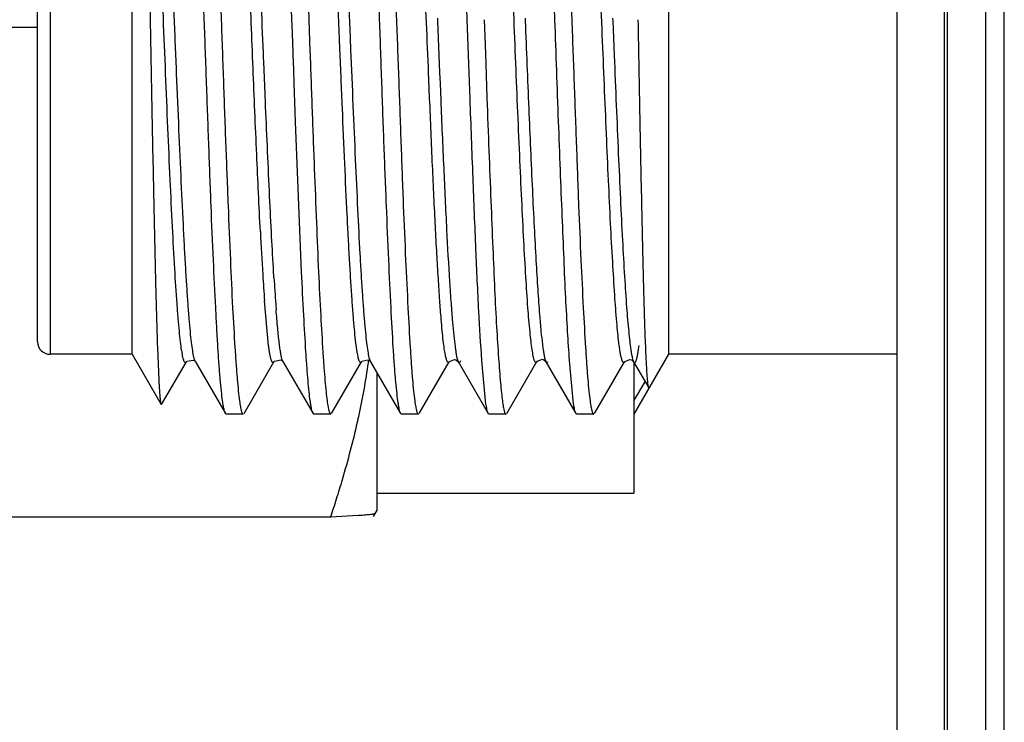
# Model space of a CAD drawing. Header units: inches. Extents: x 0.2 to 16.8, y 0.2 to 10.8.
# Tile 20 of 28: x 8.949 to 9.261, y 5.349 to 5.572. Entities that reach past the tile are written whole.
import ezdxf

# ---------------------------------------------------------------- set-up
doc = ezdxf.new("R2010")
doc.units = ezdxf.units.IN
doc.header["$LTSCALE"] = 0.935
doc.header["$MEASUREMENT"] = 0
doc.layers.get('0').update_dxf_attribs({"linetype": 'CONTINUOUS'})

msp = doc.modelspace()

# ---------------------------------------------------------------- linework, layer by layer
at = {"color": 6, "linetype": 'CONTINUOUS'}
msp.add_line((9.2432052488, 2.8702251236), (9.2432052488, 7.9351351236), dxfattribs=at)
at = {"color": 9, "linetype": 'CONTINUOUS'}
for p, q in [((9.2552052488, 7.9351351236), (9.2552052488, 2.8702251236)), ((9.2612052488, 2.8702251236), (9.2612052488, 7.9351351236)), ((8.958819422, 5.6779755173), (8.958819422, 5.4659755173)), ((9.0260085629, 5.5717761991), (9.0258229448, 5.5763295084)), ((9.0260832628, 5.56994481), (9.0260085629, 5.5717761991)), ((9.0264334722, 5.5613816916), (9.0260832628, 5.56994481)), ((9.0264875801, 5.5600637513), (9.0264334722, 5.5613816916)), ((9.0265459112, 5.5586449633), (9.0264875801, 5.5600637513)), ((9.0269697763, 5.5484162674), (9.0265459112, 5.5586449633)), ((9.0791081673, 5.5470560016), (9.0788634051, 5.5529914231)), ((9.0270839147, 5.5456922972), (9.0269697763, 5.5484162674)), ((9.0271392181, 5.5443780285), (9.0270839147, 5.5456922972)), ((9.0297349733, 5.4908159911), (9.029661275, 5.4920303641)), ((9.0297729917, 5.4901982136), (9.0297349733, 5.4908159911)), ((9.0326065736, 5.4636971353), (9.0324063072, 5.4641884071)), ((9.0603872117, 5.4636795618), (9.0600474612, 5.4646193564))]:
    msp.add_line(p, q, dxfattribs=at)
at = {"color": 7, "linetype": 'CONTINUOUS'}
for p, q in [((9.2272052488, 2.8802251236), (9.2272052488, 7.9251351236)), ((9.2422052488, 2.8802251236), (9.2422052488, 7.9251351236)), ((8.984819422, 5.4659755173), (8.984819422, 5.6779755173)), ((9.154819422, 5.6779755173), (9.154819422, 5.4659755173)), ((8.954819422, 5.469975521), (8.954819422, 5.6739755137)), ((9.0354661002, 5.5719755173), (9.0346480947, 5.595359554)), ((9.0399991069, 5.5955523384), (9.0408327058, 5.5719755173)), ((9.0910146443, 5.5719755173), (9.0901780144, 5.5962605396)), ((9.0815457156, 5.5725067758), (9.0815827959, 5.57158787)), ((9.1093222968, 5.5725114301), (9.1093597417, 5.5715888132)), ((9.1370931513, 5.5725066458), (9.137127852, 5.5716441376)), ((8.954819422, 5.5695202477), (8.8320029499, 5.5695202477)), ((9.0355231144, 5.5703203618), (9.0354661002, 5.5719755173)), ((9.0358198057, 5.5618391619), (9.0355231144, 5.5703203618)), ((9.0408327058, 5.5719755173), (9.0411792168, 5.5620336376)), ((9.0815827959, 5.57158787), (9.0819127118, 5.5634209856)), ((9.0913007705, 5.5638432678), (9.0910146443, 5.5719755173)), ((9.0963827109, 5.5719755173), (9.0966525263, 5.564034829)), ((9.137127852, 5.5716441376), (9.1375724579, 5.5606578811)), ((9.0819127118, 5.5634209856), (9.0822447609, 5.5552764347)), ((9.0915175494, 5.5578497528), (9.0913007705, 5.5638432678)), ((9.0966525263, 5.564034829), (9.0968580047, 5.5580478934)), ((9.0358682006, 5.560474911), (9.0358198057, 5.5618391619)), ((9.0359188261, 5.5590530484), (9.0358682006, 5.560474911)), ((9.0362915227, 5.5487361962), (9.0359188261, 5.5590530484)), ((9.0919207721, 5.5469389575), (9.0915175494, 5.5578497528)), ((9.0968580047, 5.5580478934), (9.0972421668, 5.5471235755)), ((9.0822447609, 5.5552764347), (9.0823905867, 5.5517444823)), ((9.0823905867, 5.5517444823), (9.0826090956, 5.5465193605)), ((9.0363932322, 5.5459622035), (9.0362915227, 5.5487361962)), ((9.036627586, 5.5396294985), (9.0363932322, 5.5459622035)), ((9.0385290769, 5.4921048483), (9.036627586, 5.5396294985)), ((9.0280744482, 5.468688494), (9.0267792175, 5.4828762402)), ((8.9928518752, 5.4680879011), (8.993422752, 5.455227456)), ((8.984819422, 5.4659755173), (8.958819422, 5.4659755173)), ((8.984819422, 5.4659755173), (8.9940077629, 5.4500608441)), ((8.9941507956, 5.4500622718), (9.0020092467, 5.4636418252)), ((9.0020092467, 5.4636418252), (9.0020031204, 5.4636313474)), ((9.0046525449, 5.4638960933), (9.00484021, 5.4636789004)), ((9.0048686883, 5.463627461), (9.00484021, 5.4636789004)), ((9.004866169, 5.4636321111), (9.0143768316, 5.4471963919)), ((9.0202809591, 5.4472092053), (9.0297788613, 5.4636247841)), ((9.0323711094, 5.4639664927), (9.0326066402, 5.4637043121)), ((9.0326318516, 5.4636590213), (9.0326066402, 5.4637043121)), ((9.0326309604, 5.4636607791), (9.042148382, 5.4472176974)), ((9.0480486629, 5.4471996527), (9.0575481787, 5.4636183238)), ((9.0575481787, 5.4636183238), (9.0575398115, 5.4636040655)), ((9.0601154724, 5.4639612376), (9.0603871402, 5.4636663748)), ((9.0604100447, 5.4636253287), (9.0603871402, 5.4636663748)), ((9.0604127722, 5.4636207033), (9.0699069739, 5.4472118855)), ((9.0758120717, 5.4471908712), (9.0853188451, 5.463621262)), ((9.0853188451, 5.463621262), (9.085310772, 5.4636074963)), ((9.0874461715, 5.4642284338), (9.0881976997, 5.4636068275)), ((9.0879574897, 5.464188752), (9.0881867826, 5.4636509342)), ((9.0881867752, 5.4636577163), (9.0881960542, 5.4636419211)), ((9.0881867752, 5.4636577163), (9.097698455, 5.4472256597)), ((9.0967959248, 5.4512816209), (9.0956528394, 5.4640258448)), ((9.1035868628, 5.4472236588), (9.1131070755, 5.4636682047)), ((9.1153242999, 5.4642396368), (9.1159698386, 5.4636742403)), ((9.1157683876, 5.4641022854), (9.1159631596, 5.4636545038)), ((9.115966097, 5.4636320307), (9.1254611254, 5.4472253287)), ((9.1245791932, 5.4512943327), (9.1234281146, 5.4640265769)), ((9.1313717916, 5.4471929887), (9.1408843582, 5.463634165)), ((9.1408843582, 5.463634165), (9.1408692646, 5.4636087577)), ((9.1430259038, 5.4642151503), (9.1437527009, 5.4636080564)), ((9.143750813, 5.4636086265), (9.1485353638, 5.4553405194)), ((9.154819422, 5.4659755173), (9.1438497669, 5.4469755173)), ((9.1438509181, 5.4636033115), (9.1438509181, 5.4219758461)), ((9.2272052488, 5.4659755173), (9.154819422, 5.4659755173)), ((9.0623509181, 5.4597970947), (9.0623509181, 5.4165930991)), ((9.1438497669, 5.4512342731), (9.1474378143, 5.4572372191)), ((9.1486817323, 5.4553447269), (9.1485408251, 5.4553499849)), ((9.0146318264, 5.4469755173), (9.0143753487, 5.4471963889)), ((9.020007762, 5.4469755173), (9.0146318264, 5.4469755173)), ((9.0424264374, 5.4469755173), (9.0421425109, 5.4472176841)), ((9.0477875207, 5.4469755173), (9.0424264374, 5.4469755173)), ((9.0701862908, 5.4469755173), (9.0699182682, 5.4472119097)), ((9.0755613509, 5.4469755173), (9.0701862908, 5.4469755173)), ((9.0979862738, 5.4469755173), (9.0976950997, 5.447225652)), ((9.103302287, 5.4469755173), (9.0979862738, 5.4469755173)), ((9.1257508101, 5.4469755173), (9.125467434, 5.447225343)), ((9.1311176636, 5.4469755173), (9.1257508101, 5.4469755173)), ((9.0623509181, 5.4219755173), (9.1438509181, 5.4219755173)), ((9.0623509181, 5.4165922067), (9.0611748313, 5.4145551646)), ((9.0477107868, 5.4144114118), (8.8324910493, 5.4144114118)), ((9.0565959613, 5.4148782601), (9.0477107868, 5.4144114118))]:
    msp.add_line(p, q, dxfattribs=at)
for points in [[(9.0020045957, 5.4636307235), (9.0021632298, 5.4638374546), (9.0042568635, 5.4641730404), (9.0046525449, 5.4638960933)], [(9.0297764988, 5.4636549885), (9.0299160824, 5.4638439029), (9.0319408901, 5.4642397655), (9.0323711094, 5.4639664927)], [(9.0575387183, 5.4636139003), (9.0576579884, 5.4637823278), (9.0596533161, 5.4642355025), (9.0601154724, 5.4639612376)], [(9.0853108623, 5.4636074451), (9.0853870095, 5.463723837), (9.0869700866, 5.4643576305), (9.0874461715, 5.4642284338)], [(9.1131080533, 5.4636692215), (9.1132094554, 5.4638170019), (9.1148828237, 5.464390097), (9.1153242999, 5.4642396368)], [(9.140869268, 5.4636087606), (9.1409454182, 5.4637230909), (9.1425553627, 5.464350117), (9.1430259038, 5.4642151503)]]:
    msp.add_lwpolyline(points, dxfattribs=at)
for centre, radius, start, end in [((10.4402213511, 5.5774069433), 1.4166145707, 182.9357481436, 183.4878465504), ((9.8436247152, 5.5407341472), 0.8188919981, 183.4661686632, 184.0515454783), ((8.958819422, 5.4699755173), 0.004, 180, 270), ((9.0397842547, 5.4731962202), 0.0397332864, 188.6735413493, 190.0951634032), ((8.8219167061, 5.4975900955), 0.2402665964, 347.6734215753, 351.7971067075), ((8.8392165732, 5.494834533), 0.2227507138, 351.8637378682, 352.0505838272), ((8.8070063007, 5.5007497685), 0.2555078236, 347.3713345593, 347.6950150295), ((8.7126452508, 5.5272908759), 0.3535685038, 341.3819608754, 342.3651328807)]:
    msp.add_arc(centre, radius, start, end, dxfattribs=at)
at = {"color": 9, "linetype": 'CONTINUOUS'}
for centre, radius, start, end in [((9.7646269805, 5.5350777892), 0.7362231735, 183.4948716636, 184.1394338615), ((9.5467825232, 5.5194275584), 0.5178173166, 184.1522095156, 184.3578716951)]:
    msp.add_arc(centre, radius, start, end, dxfattribs=at)
at = {"color": 7, "linetype": 'CONTINUOUS'}
for points, knots in [([(9.0076887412, 5.5719755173), (9.007442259, 5.5787505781), (9.006973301, 5.592129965), (9.0062725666, 5.6117515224), (9.0055570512, 5.6303157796), (9.0048464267, 5.6473211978), (9.0041413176, 5.6623195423), (9.0035296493, 5.6733758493), (9.0030230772, 5.680920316), (9.0026656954, 5.6855137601), (9.0023110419, 5.6893499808), (9.002049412, 5.6916493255), (9.0019123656, 5.6926669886)], [0, 0, 0, 0, 0.1682981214, 0.3323392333, 0.4874037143, 0.6294863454, 0.7548556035, 0.8601385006, 0.9043646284, 0.942562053, 0.9745090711, 1, 1, 1, 1]), ([(9.0072723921, 5.6927142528), (9.0074123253, 5.6917002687), (9.0076751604, 5.6894070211), (9.0080264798, 5.6855786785), (9.0083791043, 5.6809912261), (9.0088829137, 5.6734509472), (9.009497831, 5.6623950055), (9.0102108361, 5.6473917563), (9.0109198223, 5.6303748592), (9.0116172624, 5.6117934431), (9.0123436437, 5.5921525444), (9.0128280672, 5.5787587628), (9.0130631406, 5.5719755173)], [0, 0, 0, 0, 0.0254000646, 0.0572660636, 0.0953954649, 0.1395680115, 0.2447904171, 0.3701610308, 0.5122859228, 0.667421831, 0.8315755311, 1, 1, 1, 1]), ([(9.063259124, 5.5719755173), (9.0630178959, 5.5787592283), (9.0625271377, 5.5921540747), (9.0618072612, 5.6117969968), (9.0611239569, 5.6303804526), (9.0604042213, 5.64739803), (9.0596787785, 5.66240107), (9.0590764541, 5.6734575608), (9.0585776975, 5.6809977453), (9.0582230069, 5.6855846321), (9.057867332, 5.6894121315), (9.057601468, 5.6917046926), (9.0574607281, 5.6927183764)], [0, 0, 0, 0, 0.1684346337, 0.3325971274, 0.487738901, 0.6298679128, 0.75523855, 0.860452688, 0.9046196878, 0.9427441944, 0.9746055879, 1, 1, 1, 1]), ([(9.0628071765, 5.6927397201), (9.0629499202, 5.6917277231), (9.0632203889, 5.6894382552), (9.0635811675, 5.6856146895), (9.0639372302, 5.6810306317), (9.0642836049, 5.6757161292), (9.0646270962, 5.6697068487), (9.0651119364, 5.6604262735), (9.0657473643, 5.6474295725), (9.0664857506, 5.6304072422), (9.0671729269, 5.6118163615), (9.0678656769, 5.5921636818), (9.0683434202, 5.5787621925), (9.0685925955, 5.5719755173)], [0, 0, 0, 0, 0.0253553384, 0.0571824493, 0.0952773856, 0.1394198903, 0.1893086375, 0.2446050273, 0.3699769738, 0.5121300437, 0.6673091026, 0.8315147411, 1, 1, 1, 1]), ([(9.1188049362, 5.5719755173), (9.1185738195, 5.5787633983), (9.118111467, 5.5921666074), (9.1173848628, 5.6118198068), (9.1166400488, 5.6304096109), (9.1159533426, 5.6474344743), (9.1152746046, 5.6624428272), (9.1146345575, 5.6734977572), (9.1141139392, 5.6810348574), (9.1137580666, 5.6856183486), (9.1134102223, 5.6894414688), (9.1131539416, 5.6917310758), (9.1130184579, 5.6927431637)], [0, 0, 0, 0, 0.1684963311, 0.3327142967, 0.4879033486, 0.6300554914, 0.7554234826, 0.8606173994, 0.9047632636, 0.942853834, 0.9746674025, 1, 1, 1, 1]), ([(9.02546595, 5.5048535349), (9.0250431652, 5.5129988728), (9.0242476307, 5.5302663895), (9.0231285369, 5.5570066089), (9.0221865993, 5.5802623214), (9.0214169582, 5.5989043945), (9.020845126, 5.612352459), (9.0202727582, 5.6251057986), (9.0196965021, 5.636946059), (9.0191217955, 5.6476699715), (9.018554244, 5.6570954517), (9.0180649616, 5.6640603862), (9.0176616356, 5.6688603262), (9.0173745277, 5.6718443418), (9.0170873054, 5.674398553), (9.0168015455, 5.6765151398), (9.0165179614, 5.67818605), (9.0163020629, 5.6791459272), (9.0161836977, 5.6795457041)], [0, 0, 0, 0, 0.1398251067, 0.2963307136, 0.4588146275, 0.5388290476, 0.6161876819, 0.6895656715, 0.7576817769, 0.8194072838, 0.8736704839, 0.9195562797, 0.9390981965, 0.9562454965, 0.9709460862, 0.9831601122, 0.9928524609, 1, 1, 1, 1]), ([(9.0506922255, 5.5624100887), (9.0504031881, 5.5694842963), (9.0498324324, 5.5834846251), (9.0489769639, 5.6039971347), (9.0482669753, 5.6204589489), (9.047682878, 5.6328227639), (9.0472482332, 5.6412820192), (9.0468123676, 5.6490776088), (9.0463813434, 5.6561327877), (9.0459616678, 5.6623802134), (9.045547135, 5.6677620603), (9.045184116, 5.6716822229), (9.0448789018, 5.674348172), (9.0446614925, 5.6759861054), (9.0444436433, 5.6773765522), (9.0442271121, 5.6785169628), (9.0440131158, 5.6794037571), (9.0438503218, 5.6799051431), (9.0437613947, 5.6801078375)], [0, 0, 0, 0, 0.180031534, 0.3562930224, 0.5220412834, 0.5990072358, 0.6710274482, 0.737424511, 0.7975405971, 0.8507588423, 0.896638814, 0.934792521, 0.9508568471, 0.9648682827, 0.9768032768, 0.9866418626, 0.9943717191, 1, 1, 1, 1]), ([(9.1196031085, 5.679323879), (9.1198090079, 5.6762784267), (9.1201951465, 5.6696410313), (9.1207387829, 5.6589246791), (9.1213224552, 5.6467636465), (9.1219090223, 5.6333584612), (9.1224696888, 5.6189301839), (9.1232126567, 5.5983551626), (9.1237537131, 5.5826149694), (9.1241423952, 5.5719755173)], [0, 0, 0, 0, 0.0852250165, 0.1856272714, 0.2995925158, 0.4251584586, 0.5602649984, 0.7027417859, 1, 1, 1, 1]), ([(8.9876951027, 5.6784214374), (8.9877655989, 5.6775447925), (8.9878985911, 5.6755561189), (8.9881589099, 5.6706714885), (8.9884593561, 5.662942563), (8.9888009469, 5.6518847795), (8.989156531, 5.638680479), (8.9895058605, 5.623678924), (8.989840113, 5.6072664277), (8.9901893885, 5.5898738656), (8.9904239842, 5.5779990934), (8.9905391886, 5.5719755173)], [0, 0, 0, 0, 0.0247762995, 0.0561452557, 0.1378020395, 0.2426690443, 0.3678110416, 0.5099230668, 0.6654022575, 0.8302745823, 1, 1, 1, 1]), ([(9.0005053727, 5.4672042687), (9.0003676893, 5.4680991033), (9.0001072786, 5.4701192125), (8.999756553, 5.4734874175), (8.9994026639, 5.4775146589), (8.9988951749, 5.4841197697), (8.9982738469, 5.4937889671), (8.9975618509, 5.5068956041), (8.9968523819, 5.5217440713), (8.9961442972, 5.5379383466), (8.9954338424, 5.5550448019), (8.9947163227, 5.572602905), (8.9940008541, 5.5901429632), (8.9932933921, 5.6071967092), (8.9925823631, 5.6233083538), (8.9918664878, 5.6380465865), (8.9911604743, 5.6510181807), (8.9905525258, 5.66055873), (8.9900444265, 5.6670486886), (8.9896853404, 5.6709822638), (8.9893282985, 5.6742537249), (8.9890638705, 5.6762082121), (8.9889249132, 5.6770696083)], [0, 0, 0, 0, 0.0129196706, 0.029058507, 0.0483230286, 0.0706082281, 0.1235909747, 0.1865835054, 0.2579159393, 0.3357210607, 0.4178983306, 0.5022375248, 0.5864864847, 0.6684052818, 0.745805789, 0.8166250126, 0.8789684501, 0.9311854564, 0.9530404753, 0.9718627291, 0.987548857, 1, 1, 1, 1]), ([(8.9905391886, 5.5719755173), (8.9907346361, 5.5617563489), (8.9910908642, 5.5419380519), (8.9916762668, 5.5138032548), (8.9922044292, 5.4893919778), (8.9926237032, 5.4745810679), (8.9928518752, 5.4680879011)], [0, 0, 0, 0, 0.2950813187, 0.5722461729, 0.8124265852, 1, 1, 1, 1]), ([(9.0134926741, 5.4512067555), (9.013352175, 5.4522186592), (9.0130828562, 5.4545076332), (9.0127193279, 5.4583303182), (9.012358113, 5.4629137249), (9.0120065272, 5.4682278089), (9.011659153, 5.474236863), (9.0111720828, 5.4835174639), (9.0105448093, 5.496515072), (9.0098161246, 5.5135388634), (9.0091262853, 5.5321312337), (9.0084197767, 5.5517853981), (9.0079356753, 5.5651880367), (9.0076887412, 5.5719755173)], [0, 0, 0, 0, 0.0253441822, 0.0571659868, 0.0952578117, 0.1393976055, 0.1892841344, 0.2445785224, 0.369947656, 0.5121032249, 0.6672898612, 0.8315044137, 1, 1, 1, 1]), ([(9.0130631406, 5.5719755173), (9.0132982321, 5.5651917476), (9.0137589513, 5.5517961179), (9.014473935, 5.5321533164), (9.0152116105, 5.5135723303), (9.0159052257, 5.4965542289), (9.0165934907, 5.4815493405), (9.0172316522, 5.4704944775), (9.0177458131, 5.4629550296), (9.0180957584, 5.458368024), (9.0184395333, 5.4545401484), (9.0186960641, 5.4522470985), (9.0188335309, 5.4512333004)], [0, 0, 0, 0, 0.1684346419, 0.3325979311, 0.4877417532, 0.629869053, 0.7552386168, 0.8604626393, 0.9046338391, 0.9427574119, 0.9746132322, 1, 1, 1, 1]), ([(9.0690392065, 5.4512364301), (9.068902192, 5.4522506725), (9.0686398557, 5.4545438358), (9.0682831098, 5.4583717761), (9.0679228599, 5.4629589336), (9.0674119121, 5.4704989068), (9.0667975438, 5.481554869), (9.0661038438, 5.4965588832), (9.0653958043, 5.5135757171), (9.0646585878, 5.5321556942), (9.0639572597, 5.5517976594), (9.0635003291, 5.5651924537), (9.063259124, 5.5719755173)], [0, 0, 0, 0, 0.025396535, 0.0572648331, 0.0953974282, 0.1395714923, 0.2447924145, 0.3701602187, 0.5122846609, 0.6674214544, 0.8315752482, 1, 1, 1, 1]), ([(9.0685925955, 5.5719755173), (9.0688417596, 5.565189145), (9.0693325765, 5.5517885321), (9.0700380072, 5.5321374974), (9.0707118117, 5.5135477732), (9.0714410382, 5.496526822), (9.0721800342, 5.481522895), (9.0727787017, 5.4704665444), (9.0732701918, 5.462927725), (9.0736191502, 5.4583429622), (9.0739710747, 5.4545182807), (9.0742372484, 5.4522279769), (9.0743798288, 5.4512157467)], [0, 0, 0, 0, 0.1684851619, 0.3326956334, 0.487861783, 0.6300029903, 0.7553731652, 0.8605643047, 0.9047105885, 0.9428083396, 0.9746383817, 1, 1, 1, 1]), ([(9.1093597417, 5.5715888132), (9.1097347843, 5.5623483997), (9.1104629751, 5.5444829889), (9.1114112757, 5.5227168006), (9.1121868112, 5.5066594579), (9.112747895, 5.4961231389), (9.1133093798, 5.4868588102), (9.1137164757, 5.4811290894), (9.1139270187, 5.4785009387)], [0, 0, 0, 0, 0.2976703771, 0.5755199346, 0.7012601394, 0.8151169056, 0.9151354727, 1, 1, 1, 1]), ([(9.1234281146, 5.4640265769), (9.1232122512, 5.4670599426), (9.1227838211, 5.4736852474), (9.1222013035, 5.4844042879), (9.1216548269, 5.4966079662), (9.1211076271, 5.5100879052), (9.1205310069, 5.5246164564), (9.1197369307, 5.5453617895), (9.119170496, 5.5612390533), (9.1188049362, 5.5719755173)], [0, 0, 0, 0, 0.0844325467, 0.1843273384, 0.2980419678, 0.4235967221, 0.5588980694, 0.7017358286, 1, 1, 1, 1]), ([(9.1241423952, 5.5719755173), (9.1243903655, 5.5651877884), (9.1248855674, 5.5517848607), (9.1255972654, 5.5321305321), (9.1262679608, 5.5135377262), (9.1269919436, 5.4965143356), (9.1277299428, 5.4815091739), (9.1283368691, 5.4704531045), (9.1288304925, 5.4629150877), (9.1291771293, 5.4583313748), (9.1295253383, 5.4545080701), (9.1297891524, 5.4522187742), (9.1299311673, 5.4512071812)], [0, 0, 0, 0, 0.1685061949, 0.3327342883, 0.4879156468, 0.630066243, 0.755437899, 0.8606214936, 0.9047591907, 0.9428442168, 0.9746577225, 1, 1, 1, 1]), ([(9.1475278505, 5.469379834), (9.1474161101, 5.472166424), (9.1472014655, 5.4783041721), (9.1469144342, 5.4883001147), (9.1466396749, 5.4997983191), (9.1462525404, 5.5175117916), (9.1457425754, 5.5417140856), (9.1454051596, 5.5616286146), (9.1452231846, 5.5719755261)], [0, 0, 0, 0, 0.0815264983, 0.1795336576, 0.2923330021, 0.4177513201, 0.6974795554, 1, 1, 1, 1]), ([(9.0411792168, 5.5620336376), (9.0414019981, 5.5557113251), (9.0418485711, 5.5432957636), (9.0425309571, 5.5251615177), (9.0432043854, 5.5081346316), (9.0438547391, 5.4926128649), (9.0445160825, 5.4789599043), (9.0451094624, 5.4689039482), (9.0455853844, 5.4620325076), (9.0459132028, 5.4578306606), (9.0462381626, 5.4543013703), (9.0464810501, 5.4521778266), (9.0466106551, 5.451233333)], [0, 0, 0, 0, 0.1710545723, 0.3359202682, 0.4906770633, 0.6318029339, 0.7559790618, 0.8602670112, 0.9041703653, 0.9422193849, 0.9742225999, 1, 1, 1, 1]), ([(9.0567955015, 5.4639356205), (9.0567202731, 5.4641242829), (9.0565796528, 5.4645745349), (9.0563932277, 5.465355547), (9.0562050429, 5.4663342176), (9.055932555, 5.4680254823), (9.0556043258, 5.4706207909), (9.0552309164, 5.4742971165), (9.0548573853, 5.478698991), (9.0544823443, 5.4837934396), (9.0541056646, 5.4895437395), (9.0537268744, 5.4959078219), (9.0533467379, 5.5028380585), (9.0528243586, 5.5130565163), (9.052184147, 5.526826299), (9.0514358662, 5.5442539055), (9.0509432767, 5.5562655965), (9.0506922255, 5.5624100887)], [0, 0, 0, 0, 0.0061714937, 0.0143007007, 0.0243943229, 0.0364441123, 0.0663489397, 0.1038626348, 0.1487209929, 0.2005768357, 0.2590760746, 0.3238185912, 0.3942928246, 0.4699693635, 0.6347144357, 0.8131419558, 1, 1, 1, 1]), ([(9.1375724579, 5.5606578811), (9.1377884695, 5.5553692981), (9.1382200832, 5.5449922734), (9.1388758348, 5.5298406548), (9.1395196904, 5.5156165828), (9.1401599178, 5.5026307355), (9.1408056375, 5.4911689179), (9.1414486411, 5.4814933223), (9.1420063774, 5.4746503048), (9.1424717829, 5.4702276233), (9.1427080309, 5.468378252), (9.1428310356, 5.4675472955)], [0, 0, 0, 0, 0.1702335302, 0.3340348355, 0.4877632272, 0.6281766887, 0.752192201, 0.8569773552, 0.9400477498, 0.9729835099, 1, 1, 1, 1]), ([(9.0826090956, 5.5465193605), (9.0829120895, 5.5393309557), (9.0835088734, 5.525649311), (9.0844022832, 5.5064613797), (9.0851829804, 5.4921587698), (9.0858463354, 5.4823789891), (9.0861810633, 5.478103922), (9.0863512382, 5.4761327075)], [0, 0, 0, 0, 0.3062035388, 0.5828303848, 0.8175060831, 0.9157948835, 1, 1, 1, 1]), ([(9.0956528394, 5.4640258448), (9.0952911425, 5.4691971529), (9.0945896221, 5.4808987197), (9.0937039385, 5.5002037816), (9.0928259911, 5.5226694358), (9.0922316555, 5.5386031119), (9.0919207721, 5.5469389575)], [0, 0, 0, 0, 0.1873711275, 0.4236842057, 0.6984953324, 1, 1, 1, 1]), ([(9.0972421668, 5.5471235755), (9.0974420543, 5.5415574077), (9.0978496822, 5.5306953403), (9.0984899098, 5.514906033), (9.0990885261, 5.5002129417), (9.099657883, 5.4868943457), (9.1002553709, 5.4752068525), (9.1008711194, 5.4653768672), (9.1014045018, 5.4584353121), (9.1018415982, 5.4539498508), (9.1020600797, 5.4520750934), (9.1021725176, 5.4512330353)], [0, 0, 0, 0, 0.1739930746, 0.339557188, 0.4936457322, 0.6333701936, 0.755994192, 0.8592192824, 0.9410457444, 0.9734615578, 1, 1, 1, 1]), ([(9.0412474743, 5.4512373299), (9.0411178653, 5.4521841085), (9.0408750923, 5.4543130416), (9.0405502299, 5.4578515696), (9.0402221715, 5.4620649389), (9.0397449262, 5.4689558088), (9.0391487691, 5.4790403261), (9.0387376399, 5.4875040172), (9.0385290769, 5.4921048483)], [0, 0, 0, 0, 0.0699814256, 0.156884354, 0.2602184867, 0.3794619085, 0.6627245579, 1, 1, 1, 1]), ([(9.0863512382, 5.4761327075), (9.0864742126, 5.4747082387), (9.086711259, 5.4721363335), (9.0870509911, 5.4691024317), (9.0873333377, 5.4671027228), (9.0875303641, 5.4659292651), (9.0877278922, 5.4649795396), (9.0878777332, 5.4644255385), (9.0879574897, 5.464188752)], [0, 0, 0, 0, 0.3554652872, 0.6421189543, 0.7588703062, 0.857528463, 0.9378809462, 1, 1, 1, 1]), ([(9.1139270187, 5.4785009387), (9.1140673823, 5.4767488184), (9.1143393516, 5.4735974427), (9.1147328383, 5.4698904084), (9.1150595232, 5.4674740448), (9.115284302, 5.4660866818), (9.1155071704, 5.4649913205), (9.1156765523, 5.4643634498), (9.1157683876, 5.4641022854)], [0, 0, 0, 0, 0.36279691, 0.652850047, 0.7693015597, 0.8660478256, 0.9428600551, 1, 1, 1, 1]), ([(9.0297784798, 5.4636380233), (9.0297477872, 5.4635843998), (9.0296882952, 5.4634937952), (9.0295822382, 5.4633921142), (9.029460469, 5.4633558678), (9.0293406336, 5.4634035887), (9.0292349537, 5.4635133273), (9.0291302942, 5.4636800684), (9.0290257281, 5.4639074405), (9.0289204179, 5.4641959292), (9.0288146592, 5.4645460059), (9.0286633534, 5.4651334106), (9.0284795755, 5.4660226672), (9.0282692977, 5.4672737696), (9.0281401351, 5.4681902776), (9.0280744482, 5.468688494)], [0, 0, 0, 0, 0.0307109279, 0.0536682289, 0.0717394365, 0.0902885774, 0.1143855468, 0.1465390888, 0.1877786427, 0.2385564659, 0.2990882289, 0.3694801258, 0.5399982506, 0.7502168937, 1, 1, 1, 1]), ([(9.1428310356, 5.4675472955), (9.1429006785, 5.467076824), (9.1430360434, 5.4662286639), (9.1432599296, 5.465101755), (9.1434566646, 5.4643416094), (9.143622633, 5.4638813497), (9.1437067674, 5.4637005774), (9.1437505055, 5.4636240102)], [0, 0, 0, 0, 0.3529084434, 0.637145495, 0.8524896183, 0.934568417, 1, 1, 1, 1]), ([(9.1437535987, 5.4636186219), (9.1437847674, 5.4635645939), (9.1438451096, 5.4634734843), (9.1439527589, 5.4633715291), (9.1440766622, 5.4633370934), (9.1441972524, 5.4633890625), (9.1443029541, 5.4635035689), (9.1444077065, 5.4636763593), (9.1445121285, 5.4639109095), (9.1446171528, 5.4642075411), (9.1447224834, 5.4645665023), (9.1448729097, 5.4651667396), (9.1450555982, 5.4660722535), (9.1452650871, 5.4673421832), (9.1453944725, 5.4682708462), (9.1454604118, 5.4687748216)], [0, 0, 0, 0, 0.0304903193, 0.0532246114, 0.071122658, 0.0896754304, 0.1139742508, 0.1464561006, 0.1880872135, 0.2392711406, 0.3001822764, 0.3708891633, 0.5417031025, 0.7515416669, 1, 1, 1, 1]), ([(9.1485361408, 5.455343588), (9.1485075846, 5.4553939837), (9.1484607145, 5.4555353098), (9.1484009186, 5.4557967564), (9.1483409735, 5.4561565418), (9.1482802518, 5.4566129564), (9.1482193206, 5.4571662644), (9.1481317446, 5.4580951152), (9.1480248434, 5.4594932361), (9.1479009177, 5.4614508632), (9.1477754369, 5.4637755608), (9.1476486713, 5.4664592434), (9.1475684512, 5.4683673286), (9.1475278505, 5.469379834)], [0, 0, 0, 0, 0.0123332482, 0.031362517, 0.0572133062, 0.0899028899, 0.1294150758, 0.1757200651, 0.2885508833, 0.4279522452, 0.5933708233, 0.7842427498, 1, 1, 1, 1]), ([(9.0020031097, 5.4636320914), (9.0019782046, 5.4635890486), (9.0019293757, 5.4635136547), (9.0018463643, 5.4634240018), (9.0017597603, 5.4633706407), (9.0016308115, 5.463356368), (9.0015087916, 5.4634468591), (9.0014105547, 5.4635775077), (9.0012883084, 5.4637926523), (9.0011447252, 5.4641602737), (9.0009811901, 5.4647168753), (9.0008174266, 5.4654232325), (9.0007171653, 5.4659457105), (9.0006661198, 5.4662316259)], [0, 0, 0, 0, 0.0419720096, 0.07552446, 0.1024509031, 0.1260759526, 0.1806019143, 0.2186464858, 0.2655798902, 0.3882373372, 0.5510556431, 0.7548663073, 1, 1, 1, 1]), ([(9.0575393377, 5.4636194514), (9.0575118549, 5.4635737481), (9.0574582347, 5.4634952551), (9.0573651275, 5.4634060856), (9.0572634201, 5.463364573), (9.0571584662, 5.4633839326), (9.0570628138, 5.463456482), (9.056923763, 5.4636340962), (9.0568467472, 5.4638071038), (9.0567955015, 5.4639356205)], [0, 0, 0, 0, 0.139110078, 0.2467536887, 0.3325578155, 0.4143643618, 0.5123039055, 0.6390991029, 1, 1, 1, 1]), ([(9.0881960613, 5.4636351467), (9.088225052, 5.4635865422), (9.0882816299, 5.4635030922), (9.0883799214, 5.4634082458), (9.0884871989, 5.4633638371), (9.0885978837, 5.4633838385), (9.0886984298, 5.4634601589), (9.0888438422, 5.4636469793), (9.0889237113, 5.4638289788), (9.088976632, 5.4639641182)], [0, 0, 0, 0, 0.1401755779, 0.2484965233, 0.3346168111, 0.4164136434, 0.5141234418, 0.6405271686, 1, 1, 1, 1]), ([(9.1159654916, 5.463650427), (9.1160058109, 5.4635802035), (9.1160794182, 5.4634655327), (9.1162244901, 5.4633714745), (9.1163339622, 5.4633806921), (9.1164098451, 5.4634197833), (9.1164833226, 5.4634873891), (9.1165270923, 5.4635450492), (9.1165493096, 5.4635778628)], [0, 0, 0, 0, 0.3121495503, 0.5238581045, 0.6179304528, 0.7220510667, 0.8472404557, 1, 1, 1, 1]), ([(8.993422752, 5.455227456), (8.9934657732, 5.4545398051), (8.9935316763, 5.4535719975), (8.9936348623, 5.4523680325), (8.9937066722, 5.4516563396), (8.9937783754, 5.4510735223), (8.9938487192, 5.4506186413), (8.9939189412, 5.450294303), (8.9939732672, 5.4501205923), (8.9940077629, 5.4500608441)], [0, 0, 0, 0, 0.3966622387, 0.5584158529, 0.6956810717, 0.8084037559, 0.8965718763, 0.9602809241, 1, 1, 1, 1]), ([(9.0143757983, 5.4471979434), (9.0143337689, 5.4472706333), (9.0142536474, 5.4474461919), (9.014095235, 5.4479037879), (9.0139076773, 5.4486761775), (9.0136920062, 5.449836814), (9.0135608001, 5.4507160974), (9.0134926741, 5.4512067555)], [0, 0, 0, 0, 0.0611650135, 0.1400482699, 0.3525736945, 0.6391516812, 1, 1, 1, 1]), ([(9.0188335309, 5.4512333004), (9.0188784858, 5.450901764), (9.0189677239, 5.4502819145), (9.019111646, 5.4494188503), (9.0192561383, 5.4486866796), (9.019400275, 5.4480854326), (9.0195443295, 5.4476154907), (9.0196708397, 5.447307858), (9.0197791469, 5.4471319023), (9.019865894, 5.4470268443), (9.0199537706, 5.4469755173), (9.020007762, 5.4469755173)], [0, 0, 0, 0, 0.2225167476, 0.4164719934, 0.5818673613, 0.718785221, 0.8274737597, 0.9085772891, 0.9393154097, 0.9640912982, 1, 1, 1, 1]), ([(9.042147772, 5.4472193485), (9.0421045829, 5.4472941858), (9.0420217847, 5.4474732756), (9.0418580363, 5.4479360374), (9.0416644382, 5.4487113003), (9.0414450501, 5.4498714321), (9.0413143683, 5.4507486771), (9.0412474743, 5.4512373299)], [0, 0, 0, 0, 0.0627369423, 0.1427691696, 0.3562255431, 0.6418919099, 1, 1, 1, 1]), ([(9.0466106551, 5.451233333), (9.046656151, 5.4509017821), (9.0467465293, 5.450281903), (9.0468923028, 5.4494188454), (9.0470384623, 5.448686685), (9.0471838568, 5.4480854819), (9.0473285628, 5.4476156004), (9.047454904, 5.4473080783), (9.0475624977, 5.4471320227), (9.04764787, 5.4470274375), (9.0477343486, 5.4469755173), (9.0477875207, 5.4469755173)], [0, 0, 0, 0, 0.2226761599, 0.4167883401, 0.582331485, 0.719377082, 0.8281540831, 0.9092683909, 0.9399564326, 0.9646201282, 1, 1, 1, 1]), ([(9.0699113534, 5.4472135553), (9.0698688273, 5.4472878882), (9.0697879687, 5.447466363), (9.0696294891, 5.4479287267), (9.0694440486, 5.4487048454), (9.0692330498, 5.4498672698), (9.0691054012, 5.4507464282), (9.0690392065, 5.4512364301)], [0, 0, 0, 0, 0.0622072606, 0.1418072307, 0.3548573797, 0.6408298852, 1, 1, 1, 1]), ([(9.0743798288, 5.4512157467), (9.0744263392, 5.4508855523), (9.0745186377, 5.4502682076), (9.0746670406, 5.4494087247), (9.0748152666, 5.4486796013), (9.0749620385, 5.4480809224), (9.0751073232, 5.4476130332), (9.07523336, 5.4473068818), (9.075340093, 5.4471314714), (9.0754240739, 5.4470277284), (9.0755090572, 5.4469755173), (9.0755613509, 5.4469755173)], [0, 0, 0, 0, 0.222800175, 0.4170378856, 0.5827020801, 0.7198547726, 0.828708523, 0.9098369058, 0.940486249, 0.9650594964, 1, 1, 1, 1]), ([(9.0976988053, 5.4472273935), (9.0976551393, 5.4473034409), (9.0975714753, 5.447485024), (9.0974064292, 5.4479531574), (9.0972120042, 5.4487357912), (9.0969926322, 5.4499055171), (9.0968624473, 5.4507894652), (9.0967959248, 5.4512816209)], [0, 0, 0, 0, 0.0631192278, 0.1434219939, 0.3570882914, 0.6425344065, 1, 1, 1, 1]), ([(9.1021725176, 5.4512330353), (9.1022167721, 5.4509016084), (9.1023038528, 5.4502819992), (9.1024422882, 5.4494190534), (9.1025799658, 5.4486869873), (9.102716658, 5.4480858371), (9.1028534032, 5.4476160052), (9.1029740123, 5.4473082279), (9.103078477, 5.4471320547), (9.1031624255, 5.4470269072), (9.1032490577, 5.4469755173), (9.103302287, 5.4469755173)], [0, 0, 0, 0, 0.2231018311, 0.4174665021, 0.5830934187, 0.720062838, 0.8286218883, 0.9094190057, 0.9399446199, 0.9644836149, 1, 1, 1, 1]), ([(9.125463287, 5.4472270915), (9.1254199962, 5.4473032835), (9.1253374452, 5.4474853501), (9.1251755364, 5.4479549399), (9.1249861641, 5.4487401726), (9.1247724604, 5.4499137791), (9.1246448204, 5.4508005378), (9.1245791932, 5.4512943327)], [0, 0, 0, 0, 0.0629496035, 0.1431048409, 0.3566227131, 0.6421669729, 1, 1, 1, 1]), ([(9.1299311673, 5.4512071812), (9.1299774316, 5.450877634), (9.1300693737, 5.4502614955), (9.1302176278, 5.4494037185), (9.1303660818, 5.4486760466), (9.1305134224, 5.4480785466), (9.1306595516, 5.4476115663), (9.1307865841, 5.4473060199), (9.1308942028, 5.4471310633), (9.1309792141, 5.4470273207), (9.1310649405, 5.4469755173), (9.1311176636, 5.4469755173)], [0, 0, 0, 0, 0.2226084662, 0.4166900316, 0.5822378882, 0.7193199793, 0.8281581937, 0.9093430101, 0.9400583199, 0.964731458, 1, 1, 1, 1]), ([(9.0495983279, 5.4201773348), (9.0502462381, 5.4222162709), (9.0527553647, 5.4303778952), (9.0549337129, 5.4386432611), (9.0563327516, 5.4448877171)], [0, 0, 0, 0, 0.2505548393, 1, 1, 1, 1]), ([(9.0617337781, 5.4155298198), (9.0617239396, 5.4155127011), (9.061683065, 5.4154801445), (9.061550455, 5.4154191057), (9.0612838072, 5.4153507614), (9.0608530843, 5.4152726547), (9.0602720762, 5.4151939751), (9.0595469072, 5.4151141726), (9.0586819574, 5.4150342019), (9.0576829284, 5.4149541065), (9.0569725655, 5.4149037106), (9.0565959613, 5.4148782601)], [0, 0, 0, 0, 0.0113829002, 0.0288600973, 0.0844830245, 0.1687965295, 0.2816602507, 0.422202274, 0.5894481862, 0.7823892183, 1, 1, 1, 1])]:
    msp.add_open_spline(points, degree=3, knots=knots, dxfattribs=at)
at = {"color": 9, "linetype": 'CONTINUOUS'}
for points, knots in [([(9.0047629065, 5.4638409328), (9.0046892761, 5.4640082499), (9.0045521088, 5.4644126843), (9.004370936, 5.4651195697), (9.0041880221, 5.4660126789), (9.0039226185, 5.4675683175), (9.0036035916, 5.4699697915), (9.0032414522, 5.4733867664), (9.0028800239, 5.4774960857), (9.0025170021, 5.4822675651), (9.0021518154, 5.4876673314), (9.001783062, 5.4936576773), (9.0014123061, 5.5001967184), (9.0009022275, 5.5098773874), (9.0002820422, 5.5229801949), (8.9995598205, 5.5396421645), (8.9988247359, 5.5572084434), (8.9980893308, 5.5751869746), (8.9973656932, 5.5930769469), (8.9966417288, 5.6103792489), (8.9959126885, 5.626604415), (8.9951850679, 5.641295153), (8.9944615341, 5.6540452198), (8.9938335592, 5.6632927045), (8.9933128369, 5.6694619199), (8.9930488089, 5.6721113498), (8.9929126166, 5.6733206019)], [0, 0, 0, 0, 0.0026126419, 0.0060861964, 0.0104279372, 0.0156371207, 0.0286389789, 0.0450420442, 0.0647447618, 0.0875944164, 0.1134333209, 0.1420950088, 0.1733714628, 0.2070405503, 0.2806448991, 0.3608482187, 0.445400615, 0.5319257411, 0.6180162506, 0.7012971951, 0.779430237, 0.8501435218, 0.9115163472, 0.9619491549, 0.9826078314, 1, 1, 1, 1]), ([(9.0541666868, 5.5625381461), (9.0539180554, 5.5686354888), (9.0534280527, 5.5807464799), (9.0526871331, 5.5986159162), (9.0519519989, 5.615728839), (9.0512292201, 5.6316012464), (9.0505000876, 5.6457837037), (9.0498611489, 5.6563563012), (9.0493408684, 5.6636700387), (9.0489754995, 5.66820375), (9.0486125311, 5.6720548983), (9.0483449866, 5.6743889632), (9.0482047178, 5.6754362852)], [0, 0, 0, 0, 0.1619069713, 0.3215874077, 0.4745127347, 0.6163596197, 0.7431435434, 0.8512909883, 0.8973725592, 0.937677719, 0.9719647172, 1, 1, 1, 1]), ([(9.1390511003, 5.469699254), (9.1389308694, 5.4706899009), (9.1387003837, 5.4728530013), (9.1382510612, 5.4778769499), (9.1377074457, 5.4854117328), (9.1370531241, 5.4958344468), (9.1363948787, 5.5079263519), (9.1357587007, 5.5214176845), (9.135124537, 5.536013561), (9.1344745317, 5.5513953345), (9.1338186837, 5.5672284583), (9.1331670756, 5.5831660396), (9.1325216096, 5.5988593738), (9.1318841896, 5.6139653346), (9.1312433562, 5.6281508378), (9.1305852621, 5.6411066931), (9.1299330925, 5.6525520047), (9.1293115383, 5.662240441), (9.1288513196, 5.6680821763), (9.1285980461, 5.6706690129)], [0, 0, 0, 0, 0.0148749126, 0.0324223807, 0.0751840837, 0.1274741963, 0.1880885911, 0.2556900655, 0.3287982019, 0.4058594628, 0.485174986, 0.5650086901, 0.6436231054, 0.7192971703, 0.7903780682, 0.8552867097, 0.9126648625, 0.9612563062, 1, 1, 1, 1]), ([(9.1115758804, 5.4675222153), (9.1114534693, 5.4683481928), (9.1112162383, 5.4701888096), (9.1107447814, 5.4745920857), (9.1101794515, 5.4813978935), (9.1095448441, 5.4910111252), (9.1089102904, 5.5023922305), (9.1082719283, 5.5152925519), (9.1073854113, 5.5346944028), (9.1062909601, 5.5604315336), (9.1052800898, 5.5865944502), (9.1043868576, 5.6073424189), (9.1037255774, 5.6219711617), (9.1030972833, 5.6355121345), (9.1024737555, 5.6476625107), (9.1018194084, 5.6581542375), (9.1013352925, 5.6645616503), (9.1010877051, 5.6674488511)], [0, 0, 0, 0, 0.0125106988, 0.0278013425, 0.0663484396, 0.1148204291, 0.1721468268, 0.23713279, 0.3083405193, 0.4631455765, 0.6230968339, 0.7006283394, 0.774297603, 0.8425014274, 0.9037296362, 0.9565826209, 1, 1, 1, 1]), ([(9.0788634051, 5.5529914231), (9.0784211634, 5.5636802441), (9.0777439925, 5.5796289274), (9.07689631, 5.600628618), (9.0762673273, 5.6156644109), (9.0756091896, 5.6297396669), (9.074947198, 5.6425491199), (9.0743078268, 5.653817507), (9.0738470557, 5.6607823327), (9.073604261, 5.6639631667)], [0, 0, 0, 0, 0.2888736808, 0.431044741, 0.5675096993, 0.6952345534, 0.8115278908, 0.9138591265, 1, 1, 1, 1]), ([(9.0600474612, 5.4646193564), (9.0599781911, 5.4648767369), (9.0598453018, 5.4654555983), (9.0595840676, 5.4668588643), (9.0592731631, 5.4690674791), (9.058917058, 5.4722482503), (9.058556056, 5.4761173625), (9.0581899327, 5.480648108), (9.057822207, 5.4858098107), (9.0574551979, 5.4915683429), (9.0569521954, 5.5003223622), (9.0563416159, 5.5124274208), (9.0556186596, 5.5281029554), (9.054886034, 5.5449905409), (9.0544086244, 5.5566049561), (9.0541666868, 5.5625381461)], [0, 0, 0, 0, 0.0081477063, 0.0181439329, 0.0436270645, 0.0763011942, 0.1159802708, 0.1624075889, 0.2152489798, 0.2741637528, 0.3387933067, 0.4832864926, 0.6446647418, 0.8184803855, 1, 1, 1, 1]), ([(9.0827675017, 5.4770625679), (9.0826018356, 5.4790577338), (9.082281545, 5.4833688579), (9.0818354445, 5.4902931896), (9.0813812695, 5.4981008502), (9.0809160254, 5.5067078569), (9.0804497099, 5.5160207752), (9.0798268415, 5.529547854), (9.0794002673, 5.5399609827), (9.0791081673, 5.5470560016)], [0, 0, 0, 0, 0.0856879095, 0.1850201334, 0.2969771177, 0.4204227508, 0.5539410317, 0.6960726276, 1, 1, 1, 1]), ([(9.029661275, 5.4920303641), (9.0294356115, 5.4957824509), (9.0289941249, 5.5037512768), (9.0281309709, 5.5211996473), (9.0275387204, 5.5348977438), (9.0271392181, 5.5443780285)], [0, 0, 0, 0, 0.2151654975, 0.456846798, 1, 1, 1, 1]), ([(9.0324063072, 5.4641884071), (9.0323090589, 5.4644810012), (9.0321299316, 5.4651811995), (9.0318936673, 5.4663974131), (9.0316552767, 5.4679306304), (9.0314152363, 5.4697760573), (9.0311744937, 5.4719294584), (9.0308346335, 5.4753966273), (9.0306095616, 5.4781486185), (9.0304622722, 5.4800807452)], [0, 0, 0, 0, 0.0577041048, 0.1350174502, 0.2318557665, 0.3480241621, 0.4832817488, 0.6373545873, 1, 1, 1, 1]), ([(9.0840852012, 5.4657731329), (9.0839563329, 5.4664290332), (9.0837143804, 5.4679365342), (9.0833916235, 5.4704845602), (9.0830681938, 5.4735896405), (9.0828686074, 5.4758449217), (9.0827675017, 5.4770625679)], [0, 0, 0, 0, 0.1763652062, 0.402643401, 0.6776233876, 1, 1, 1, 1]), ([(9.1408704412, 5.4636160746), (9.1408388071, 5.4635641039), (9.1407779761, 5.4634777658), (9.1406619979, 5.4633856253), (9.1405279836, 5.4633792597), (9.1404080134, 5.4634628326), (9.1402976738, 5.4636081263), (9.1401861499, 5.4638207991), (9.1400738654, 5.4641018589), (9.1399603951, 5.4644523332), (9.1398462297, 5.4648720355), (9.1396832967, 5.4655672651), (9.1394850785, 5.4666088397), (9.1392589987, 5.4680632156), (9.1391208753, 5.4691243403), (9.1390511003, 5.469699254)], [0, 0, 0, 0, 0.0260931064, 0.0452213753, 0.0611454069, 0.0797634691, 0.1052107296, 0.1391870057, 0.1823359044, 0.2349277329, 0.2970783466, 0.368830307, 0.5411209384, 0.7516266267, 1, 1, 1, 1]), ([(9.1131077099, 5.4636724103), (9.1130786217, 5.4636218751), (9.1130220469, 5.4635348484), (9.1129248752, 5.4634345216), (9.1128198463, 5.4633832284), (9.1127095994, 5.4633961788), (9.1126097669, 5.463467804), (9.1124666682, 5.4636483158), (9.1123042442, 5.4640143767), (9.112121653, 5.4646037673), (9.1118464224, 5.465790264), (9.1116844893, 5.4667893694), (9.1115758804, 5.4675222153)], [0, 0, 0, 0, 0.0360678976, 0.0639052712, 0.0856734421, 0.1056681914, 0.129183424, 0.1597166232, 0.2474132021, 0.3742857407, 0.5417361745, 1, 1, 1, 1]), ([(9.0853112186, 5.4636121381), (9.0852882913, 5.4635747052), (9.0852432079, 5.463508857), (9.0851671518, 5.4634303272), (9.0850884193, 5.4633829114), (9.0849737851, 5.4633663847), (9.0848610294, 5.4634370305), (9.0847700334, 5.4635459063), (9.0846583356, 5.4637237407), (9.0845265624, 5.4640309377), (9.0843763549, 5.4644977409), (9.0842253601, 5.4650919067), (9.0841325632, 5.4655320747), (9.0840852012, 5.4657731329)], [0, 0, 0, 0, 0.0433346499, 0.0784978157, 0.1072121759, 0.1325353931, 0.1888671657, 0.227016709, 0.2736926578, 0.3950871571, 0.5559961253, 0.7574760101, 1, 1, 1, 1])]:
    msp.add_open_spline(points, degree=3, knots=knots, dxfattribs=at)

doc.saveas('drawing.dxf')
